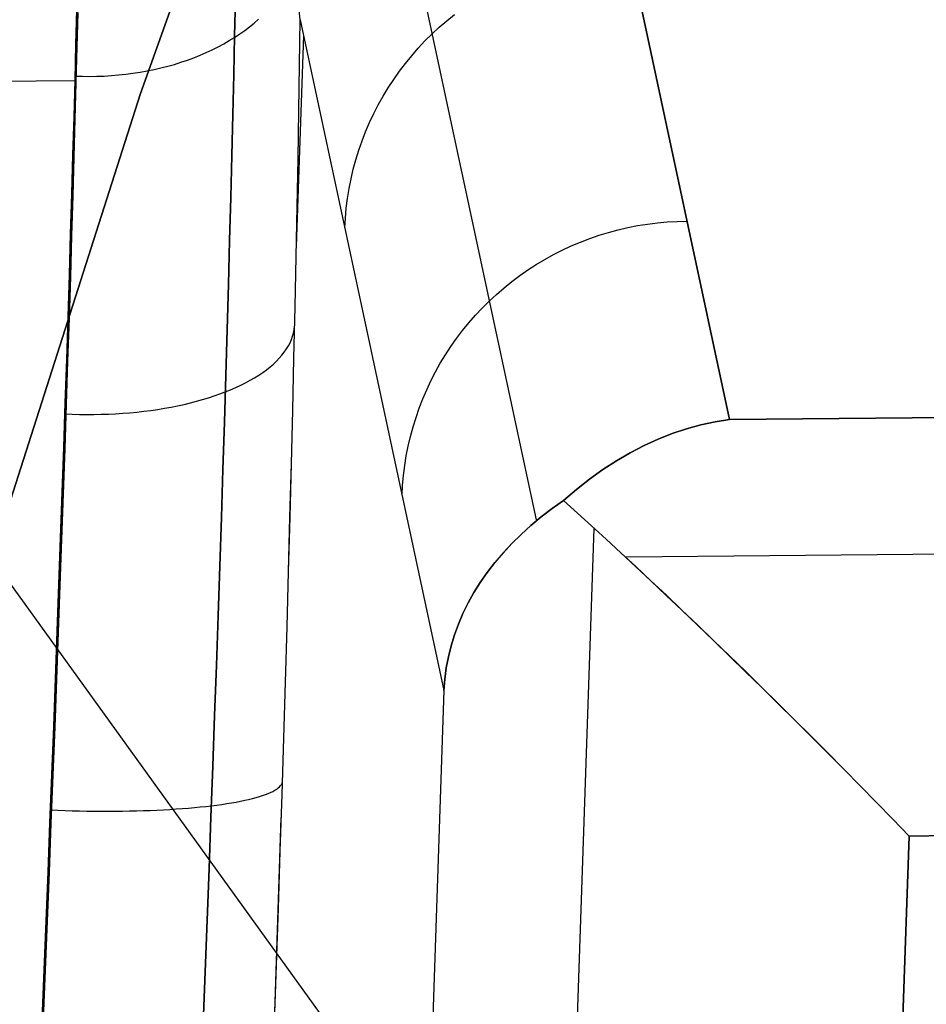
# Model space of a CAD drawing. Header units: millimetres. Extents: x -273 to 273, y -240 to 302.
# Tile 118 of 256: x -228.95 to -222.6, y 182.27 to 189.17. Entities that reach past the tile are written whole.
import ezdxf

# ---------------------------------------------------------------- set-up
doc = ezdxf.new("R2010")
doc.units = ezdxf.units.MM
doc.header["$MEASUREMENT"] = 0
doc.layers.add('IGES level 1', color=7, linetype='Continuous', true_color=0x3e413d)
doc.layers.add('IGES level 2', color=7, linetype='Continuous', true_color=0x008000)

msp = doc.modelspace()

# ---------------------------------------------------------------- linework, layer by layer
at = {"layer": 'IGES level 1'}
for p, q in [((-224.9888, 191.0932, 368.6052), (-223.9774, 186.3729, 413.6632)), ((-223.9774, 186.3729, 413.6632), (-224.9888, 191.0932, 368.6052)), ((-226.376, 190.5334, 368.5776), (-225.3336, 185.6686, 415.0149)), ((-226.9869, 189.1746, 368.4488), (-227.016, 189.453, 367.9236)), ((-227.4471, 189.0627, 367.1886), (-227.4417, 189.3258, 366.9383)), ((-227.4417, 189.3258, 366.9383), (-227.4471, 189.0627, 367.1886)), ((-228.5539, 189.2418, 366.4348), (-228.5598, 189.0003, 366.682)), ((-228.5597, 189.0016, 366.6815), (-228.5538, 189.2431, 366.4342)), ((-228.5506, 188.9849, 366.6964), (-228.5446, 189.2263, 366.4505)), ((-225.9598, 189.1674, 382.5126), (-225.9056, 189.2111, 382.516)), ((-227.3429, 189.125, 367.2788), (-227.3106, 189.1511, 367.3073)), ((-227.3106, 189.1511, 367.3073), (-227.2796, 189.1781, 367.3366)), ((-226.9916, 188.8591, 368.6972), (-226.9869, 189.1748, 368.449)), ((-226.9916, 188.859, 368.6972), (-226.9869, 189.1746, 368.4488)), ((-226.9869, 189.1748, 368.449), (-225.9799, 184.4738, 413.3118)), ((-226.9869, 189.1748, 368.449), (-225.9799, 184.4738, 413.3118)), ((-226.0124, 189.1219, 382.509), (-225.9598, 189.1674, 382.5126)), ((-227.4474, 189.0511, 367.1981), (-227.4113, 189.0749, 367.2242)), ((-227.4113, 189.0749, 367.2242), (-227.3765, 189.0995, 367.2511)), ((-227.3765, 189.0995, 367.2511), (-227.3429, 189.125, 367.2788)), ((-226.1128, 189.0255, 382.5012), (-226.0635, 189.0746, 382.5052)), ((-226.0635, 189.0746, 382.5052), (-226.0124, 189.1219, 382.509)), ((-228.5598, 189.0003, 366.682), (-228.5663, 188.7504, 366.9207)), ((-228.5662, 188.7517, 366.9203), (-228.5597, 189.0016, 366.6815)), ((-227.5637, 188.9841, 367.1248), (-227.5238, 189.0055, 367.1483)), ((-227.5238, 189.0055, 367.1483), (-227.485, 189.0279, 367.1727)), ((-227.485, 189.0279, 367.1727), (-227.4474, 189.0511, 367.1981)), ((-227.4531, 188.7911, 367.4297), (-227.4471, 189.0627, 367.1886)), ((-227.4471, 189.0627, 367.1886), (-227.4531, 188.7911, 367.4297)), ((-227.0146, 187.5862, 369.5375), (-226.9631, 189.0636, 369.51)), ((-226.1604, 188.9748, 382.4969), (-226.1128, 189.0255, 382.5012)), ((-228.5571, 188.7353, 366.934), (-228.5506, 188.9849, 366.6964)), ((-227.6895, 188.9257, 367.0604), (-227.6466, 188.9442, 367.0809)), ((-227.6466, 188.9442, 367.0809), (-227.6046, 188.9637, 367.1023)), ((-227.6046, 188.9637, 367.1023), (-227.5637, 188.9841, 367.1248)), ((-226.2062, 188.9225, 382.4925), (-226.1604, 188.9748, 382.4969)), ((-227.9167, 188.8487, 366.975), (-227.8697, 188.8619, 366.9898)), ((-227.8697, 188.8619, 366.9898), (-227.8235, 188.8763, 367.0058)), ((-227.8235, 188.8763, 367.0058), (-227.778, 188.8917, 367.0229)), ((-227.778, 188.8917, 367.0229), (-227.7333, 188.9082, 367.0411)), ((-227.7333, 188.9082, 367.0411), (-227.6895, 188.9257, 367.0604)), ((-226.2921, 188.8132, 382.483), (-226.2501, 188.8686, 382.4878)), ((-226.2501, 188.8686, 382.4878), (-226.2062, 188.9225, 382.4925)), ((-228.2101, 188.7926, 366.9112), (-228.1601, 188.7991, 366.9187)), ((-228.1601, 188.7991, 366.9187), (-228.1104, 188.8067, 366.9276)), ((-228.1104, 188.8067, 366.9276), (-228.0612, 188.8155, 366.9376)), ((-228.0612, 188.8155, 366.9376), (-228.0125, 188.8254, 366.9489)), ((-228.0125, 188.8254, 366.9489), (-227.9643, 188.8365, 366.9613)), ((-227.9643, 188.8365, 366.9613), (-227.9167, 188.8487, 366.975)), ((-226.9968, 188.535, 368.9344), (-226.9916, 188.8591, 368.6972)), ((-226.9968, 188.535, 368.9345), (-226.9916, 188.859, 368.6972)), ((-226.3322, 188.7564, 382.4779), (-226.2921, 188.8132, 382.483)), ((-228.5664, 188.7464, 366.9247), (-232.939, 188.7063, 367.3079)), ((-228.5663, 188.7504, 366.9207), (-228.5733, 188.4925, 367.1508)), ((-228.5732, 188.4938, 367.1505), (-228.5662, 188.7517, 366.9203)), ((-228.5655, 188.7799, 366.8934), (-228.5146, 188.7782, 366.8921)), ((-228.5641, 188.4776, 367.1629), (-228.5571, 188.7353, 366.934)), ((-228.5146, 188.7782, 366.8921), (-228.4636, 188.7777, 366.8921)), ((-228.4636, 188.7777, 366.8921), (-228.4126, 188.7783, 366.8934)), ((-228.4126, 188.7783, 366.8934), (-228.3617, 188.7801, 366.896)), ((-228.3617, 188.7801, 366.896), (-228.311, 188.7831, 366.8998)), ((-228.311, 188.7831, 366.8998), (-228.2604, 188.7872, 366.9048)), ((-228.2604, 188.7872, 366.9048), (-228.2101, 188.7926, 366.9112)), ((-227.4597, 188.5114, 367.6612), (-227.4531, 188.7911, 367.4297)), ((-227.4531, 188.7911, 367.4297), (-227.4597, 188.5114, 367.6612)), ((-226.3702, 188.6983, 382.4727), (-226.3322, 188.7564, 382.4779)), ((-226.4062, 188.6388, 382.4672), (-226.3702, 188.6983, 382.4727)), ((-226.4401, 188.5782, 382.4617), (-226.4062, 188.6388, 382.4672)), ((-227.0027, 188.2028, 369.1601), (-226.9968, 188.535, 368.9344)), ((-227.0026, 188.2029, 369.1603), (-226.9968, 188.535, 368.9345)), ((-226.4718, 188.5165, 382.4559), (-226.4401, 188.5782, 382.4617)), ((-228.5733, 188.4925, 367.1508), (-228.5807, 188.2268, 367.3718)), ((-228.5806, 188.2281, 367.3716), (-228.5732, 188.4938, 367.1505)), ((-228.5715, 188.2123, 367.3828), (-228.5641, 188.4776, 367.1629)), ((-227.4667, 188.2239, 367.883), (-227.4597, 188.5114, 367.6612)), ((-227.4597, 188.5114, 367.6612), (-227.4667, 188.2239, 367.883)), ((-226.5288, 188.3898, 382.4439), (-226.5014, 188.4536, 382.45)), ((-226.5014, 188.4536, 382.45), (-226.4718, 188.5165, 382.4559)), ((-226.5539, 188.3251, 382.4377), (-226.5288, 188.3898, 382.4439)), ((-226.5767, 188.2596, 382.4313), (-226.5539, 188.3251, 382.4377)), ((-226.5972, 188.1933, 382.4249), (-226.5767, 188.2596, 382.4313)), ((-228.5807, 188.2268, 367.3718), (-228.5886, 187.9538, 367.5836)), ((-228.5885, 187.955, 367.5835), (-228.5806, 188.2281, 367.3716)), ((-228.5794, 187.9396, 367.5935), (-228.5715, 188.2123, 367.3828)), ((-227.4742, 187.929, 368.0947), (-227.4667, 188.2239, 367.883)), ((-227.4667, 188.2239, 367.883), (-227.4742, 187.929, 368.0947)), ((-227.0091, 187.863, 369.3741), (-227.0027, 188.2028, 369.1601)), ((-227.009, 187.8631, 369.3744), (-227.0026, 188.2029, 369.1603)), ((-226.6154, 188.1264, 382.4183), (-226.5972, 188.1933, 382.4249)), ((-226.6313, 188.0589, 382.4115), (-226.6154, 188.1264, 382.4183)), ((-226.6447, 187.9908, 382.4047), (-226.6313, 188.0589, 382.4115)), ((-226.6558, 187.9224, 382.3978), (-226.6447, 187.9908, 382.4047)), ((-228.5886, 187.9538, 367.5836), (-228.5969, 187.6736, 367.7859)), ((-228.5968, 187.6748, 367.7858), (-228.5885, 187.955, 367.5835)), ((-228.5877, 187.6599, 367.7947), (-228.5794, 187.9396, 367.5935)), ((-227.4822, 187.6269, 368.2961), (-227.4742, 187.929, 368.0947)), ((-227.4742, 187.929, 368.0947), (-227.4822, 187.6269, 368.2961)), ((-226.6645, 187.8536, 382.3908), (-226.6558, 187.9224, 382.3978)), ((-227.0161, 187.5159, 369.5762), (-227.0091, 187.863, 369.3741)), ((-227.016, 187.5161, 369.5766), (-227.009, 187.8631, 369.3744)), ((-226.6707, 187.7846, 382.3837), (-226.6645, 187.8536, 382.3908)), ((-226.6746, 187.7154, 382.3765), (-226.6707, 187.7846, 382.3837)), ((-224.4147, 187.7572, 400.4021), (-224.3451, 187.761, 400.401)), ((-224.3451, 187.761, 400.401), (-224.2754, 187.7624, 400.3995)), ((-224.8257, 187.6843, 400.4037), (-224.7584, 187.7024, 400.4041)), ((-224.7584, 187.7024, 400.4041), (-224.6905, 187.7181, 400.4042)), ((-224.6905, 187.7181, 400.4042), (-224.6221, 187.7315, 400.4041)), ((-224.6221, 187.7315, 400.4041), (-224.5532, 187.7424, 400.4037)), ((-224.5532, 187.7424, 400.4037), (-224.4841, 187.751, 400.403)), ((-224.4841, 187.751, 400.403), (-224.4147, 187.7572, 400.4021)), ((-228.5969, 187.6736, 367.7859), (-228.6057, 187.3867, 367.9784)), ((-228.6056, 187.3878, 367.9784), (-228.5968, 187.6748, 367.7858)), ((-228.5965, 187.3734, 367.9863), (-228.5877, 187.6599, 367.7947)), ((-227.4907, 187.3181, 368.487), (-227.4822, 187.6269, 368.2961)), ((-227.4822, 187.6269, 368.2961), (-227.4907, 187.3181, 368.487)), ((-225.0233, 187.6163, 400.401), (-224.9582, 187.6412, 400.4022)), ((-224.9582, 187.6412, 400.4022), (-224.8923, 187.6639, 400.4031)), ((-224.8923, 187.6639, 400.4031), (-224.8257, 187.6843, 400.4037)), ((-225.2127, 187.5281, 400.396), (-225.1506, 187.5597, 400.398)), ((-225.1506, 187.5597, 400.398), (-225.0874, 187.5891, 400.3996)), ((-225.0874, 187.5891, 400.3996), (-225.0233, 187.6163, 400.401)), ((-227.0236, 187.1621, 369.766), (-227.0161, 187.5159, 369.5762)), ((-227.0235, 187.1623, 369.7666), (-227.016, 187.5161, 369.5766)), ((-225.3334, 187.4587, 400.3915), (-225.2737, 187.4944, 400.3939)), ((-225.2737, 187.4944, 400.3939), (-225.2127, 187.5281, 400.396)), ((-225.449, 187.381, 400.3859), (-225.3919, 187.4208, 400.3888)), ((-225.3919, 187.4208, 400.3888), (-225.3334, 187.4587, 400.3915)), ((-228.6057, 187.3867, 367.9784), (-228.6149, 187.0933, 368.161)), ((-228.6148, 187.0944, 368.1611), (-228.6056, 187.3878, 367.9784)), ((-228.6057, 187.0806, 368.1679), (-228.5965, 187.3734, 367.9863)), ((-225.5047, 187.3392, 400.3828), (-225.449, 187.381, 400.3859)), ((-227.4997, 187.0028, 368.6671), (-227.4907, 187.3181, 368.487)), ((-227.4907, 187.3181, 368.487), (-227.4997, 187.0028, 368.6671)), ((-225.6115, 187.25, 400.3759), (-225.5589, 187.2955, 400.3795)), ((-225.5589, 187.2955, 400.3795), (-225.5047, 187.3392, 400.3828)), ((-225.6625, 187.2027, 400.3721), (-225.6115, 187.25, 400.3759)), ((-227.0317, 186.8019, 369.9435), (-227.0236, 187.1621, 369.766)), ((-227.0316, 186.8021, 369.9441), (-227.0235, 187.1623, 369.7666)), ((-225.7595, 187.1029, 400.3638), (-225.7119, 187.1536, 400.368)), ((-225.7119, 187.1536, 400.368), (-225.6625, 187.2027, 400.3721)), ((-228.6149, 187.0933, 368.161), (-228.6246, 186.7939, 368.3334)), ((-228.6245, 186.7949, 368.3335), (-228.6148, 187.0944, 368.1611)), ((-228.6154, 186.7817, 368.3393), (-228.6057, 187.0806, 368.1679)), ((-225.8052, 187.0505, 400.3593), (-225.7595, 187.1029, 400.3638)), ((-227.5092, 186.6816, 368.8362), (-227.4997, 187.0028, 368.6671)), ((-227.4997, 187.0028, 368.6671), (-227.5092, 186.6816, 368.8362)), ((-227.0342, 186.9787, 369.7441), (-227.0295, 187.0015, 369.7901)), ((-227.0295, 187.0015, 369.7901), (-227.0266, 187.0244, 369.8362)), ((-225.8492, 186.9966, 400.3547), (-225.8052, 187.0505, 400.3593)), ((-227.0587, 186.9111, 369.6073), (-227.0488, 186.9335, 369.6527)), ((-227.0488, 186.9335, 369.6527), (-227.0406, 186.956, 369.6983)), ((-227.0406, 186.956, 369.6983), (-227.0342, 186.9787, 369.7441)), ((-225.9312, 186.8844, 400.3448), (-225.8912, 186.9412, 400.3498)), ((-225.8912, 186.9412, 400.3498), (-225.8492, 186.9966, 400.3547)), ((-227.0989, 186.8453, 369.4733), (-227.0838, 186.867, 369.5175)), ((-227.0838, 186.867, 369.5175), (-227.0704, 186.889, 369.5622)), ((-227.0704, 186.889, 369.5622), (-227.0587, 186.9111, 369.6073)), ((-225.9693, 186.8263, 400.3395), (-225.9312, 186.8844, 400.3448)), ((-228.6246, 186.7939, 368.3334), (-228.6347, 186.4887, 368.4954)), ((-228.6346, 186.4896, 368.4956), (-228.6245, 186.7949, 368.3335)), ((-227.1541, 186.782, 369.3436), (-227.134, 186.8028, 369.3862)), ((-227.134, 186.8028, 369.3862), (-227.1156, 186.8239, 369.4295)), ((-227.1156, 186.8239, 369.4295), (-227.0989, 186.8453, 369.4733)), ((-227.0403, 186.436, 370.1089), (-227.0316, 186.8021, 369.9441)), ((-227.0403, 186.4357, 370.1083), (-227.0317, 186.8019, 369.9435)), ((-226.0053, 186.7668, 400.3341), (-225.9693, 186.8263, 400.3395)), ((-228.6254, 186.4772, 368.5005), (-228.6154, 186.7817, 368.3393)), ((-227.2239, 186.7217, 369.2195), (-227.1991, 186.7414, 369.2601)), ((-227.1991, 186.7414, 369.2601), (-227.1758, 186.7615, 369.3015)), ((-227.1758, 186.7615, 369.3015), (-227.1541, 186.782, 369.3436)), ((-226.0392, 186.7062, 400.3285), (-226.0053, 186.7668, 400.3341)), ((-223.9774, 186.3729, 413.6632), (-184.2748, 186.7523, 410.0414)), ((-184.2748, 186.7523, 410.0414), (-223.9774, 186.3729, 413.6632)), ((-227.5191, 186.3547, 368.9941), (-227.5092, 186.6816, 368.8362)), ((-227.5092, 186.6816, 368.8362), (-227.5191, 186.3547, 368.9941)), ((-227.3384, 186.6474, 369.0651), (-227.3076, 186.6653, 369.1024)), ((-227.3076, 186.6653, 369.1024), (-227.2782, 186.6837, 369.1405)), ((-227.2782, 186.6837, 369.1405), (-227.2503, 186.7025, 369.1796)), ((-227.2503, 186.7025, 369.1796), (-227.2239, 186.7217, 369.2195)), ((-226.0709, 186.6444, 400.3227), (-226.0392, 186.7062, 400.3285)), ((-227.4752, 186.5812, 368.926), (-227.439, 186.597, 368.9592)), ((-227.439, 186.597, 368.9592), (-227.4041, 186.6132, 368.9935)), ((-227.4041, 186.6132, 368.9935), (-227.3706, 186.6301, 369.0288)), ((-227.3706, 186.6301, 369.0288), (-227.3384, 186.6474, 369.0651)), ((-226.1005, 186.5816, 400.3168), (-226.0709, 186.6444, 400.3227)), ((-227.6719, 186.5123, 368.7787), (-227.6305, 186.5248, 368.8057)), ((-227.6305, 186.5248, 368.8057), (-227.5901, 186.538, 368.8339)), ((-227.5901, 186.538, 368.8339), (-227.5508, 186.5517, 368.8633)), ((-227.5508, 186.5517, 368.8633), (-227.5126, 186.5661, 368.8939)), ((-227.5126, 186.5661, 368.8939), (-227.4752, 186.5812, 368.926)), ((-226.1529, 186.4531, 400.3045), (-226.1278, 186.5178, 400.3108)), ((-226.1278, 186.5178, 400.3108), (-226.1005, 186.5816, 400.3168)), ((-228.6347, 186.4887, 368.4954), (-228.6451, 186.1781, 368.6468)), ((-228.645, 186.179, 368.6471), (-228.6346, 186.4896, 368.4956)), ((-228.6359, 186.1673, 368.6511), (-228.6254, 186.4772, 368.5005)), ((-227.9867, 186.4438, 368.6269), (-227.9395, 186.4515, 368.6445)), ((-227.9395, 186.4515, 368.6445), (-227.8929, 186.4599, 368.6634)), ((-227.8929, 186.4599, 368.6634), (-227.847, 186.469, 368.6838)), ((-227.847, 186.469, 368.6838), (-227.8019, 186.4788, 368.7055)), ((-227.8019, 186.4788, 368.7055), (-227.7577, 186.4893, 368.7286)), ((-227.7577, 186.4893, 368.7286), (-227.7144, 186.5005, 368.753)), ((-227.7144, 186.5005, 368.753), (-227.6719, 186.5123, 368.7787)), ((-226.1758, 186.3875, 400.2982), (-226.1529, 186.4531, 400.3045)), ((-228.6371, 186.4127, 368.5354), (-228.5862, 186.4105, 368.5332)), ((-228.5862, 186.4105, 368.5332), (-228.5353, 186.409, 368.5325)), ((-228.5353, 186.409, 368.5325), (-228.4843, 186.4084, 368.5335)), ((-228.4843, 186.4084, 368.5335), (-228.4334, 186.4084, 368.5359)), ((-228.4334, 186.4084, 368.5359), (-228.3825, 186.4093, 368.54)), ((-228.3825, 186.4093, 368.54), (-228.3319, 186.411, 368.5455)), ((-228.3319, 186.411, 368.5455), (-228.2814, 186.4134, 368.5526)), ((-228.2814, 186.4134, 368.5526), (-228.2313, 186.4165, 368.5613)), ((-228.2313, 186.4165, 368.5613), (-228.1815, 186.4205, 368.5714)), ((-228.1815, 186.4205, 368.5714), (-228.132, 186.4252, 368.5831)), ((-228.132, 186.4252, 368.5831), (-228.0831, 186.4306, 368.5962)), ((-228.0831, 186.4306, 368.5962), (-228.0346, 186.4368, 368.6109)), ((-228.0346, 186.4368, 368.6109), (-227.9867, 186.4438, 368.6269)), ((-227.0495, 186.0641, 370.2603), (-227.0403, 186.4357, 370.1083)), ((-227.0494, 186.0643, 370.261), (-227.0403, 186.436, 370.1089)), ((-226.1963, 186.3212, 400.2917), (-226.1758, 186.3875, 400.2982)), ((-227.5294, 186.0226, 369.1406), (-227.5191, 186.3547, 368.9941)), ((-227.5191, 186.3547, 368.9941), (-227.5294, 186.0226, 369.1406)), ((-226.2145, 186.2543, 400.2851), (-226.1963, 186.3212, 400.2917)), ((-224.1796, 186.3352, 413.9365), (-224.28, 186.3076, 414.0722)), ((-224.28, 186.307, 414.072), (-224.1796, 186.3348, 413.9364)), ((-224.0787, 186.357, 413.8001), (-224.1796, 186.3352, 413.9365)), ((-224.1796, 186.3348, 413.9364), (-224.0787, 186.3567, 413.8001)), ((-223.9774, 186.3729, 413.6632), (-224.0787, 186.357, 413.8001)), ((-224.0787, 186.3567, 413.8001), (-223.9774, 186.3729, 413.6632)), ((-226.2303, 186.1867, 400.2784), (-226.2145, 186.2543, 400.2851)), ((-224.3798, 186.2743, 414.207), (-224.4789, 186.2352, 414.3408)), ((-224.4789, 186.2344, 414.3405), (-224.3799, 186.2736, 414.2067)), ((-224.3799, 186.2736, 414.2067), (-224.28, 186.307, 414.072)), ((-224.28, 186.3076, 414.0722), (-224.3798, 186.2743, 414.207)), ((-228.6451, 186.1781, 368.6468), (-228.656, 185.8626, 368.7874)), ((-228.6559, 185.8634, 368.7878), (-228.645, 186.179, 368.6471)), ((-226.2437, 186.1187, 400.2716), (-226.2303, 186.1867, 400.2784)), ((-224.5771, 186.1904, 414.4734), (-224.6744, 186.1399, 414.6047)), ((-224.6744, 186.1392, 414.6044), (-224.5772, 186.1896, 414.4731)), ((-224.5772, 186.1896, 414.4731), (-224.4789, 186.2344, 414.3405)), ((-224.4789, 186.2352, 414.3408), (-224.5771, 186.1904, 414.4734)), ((-228.6468, 185.8525, 368.791), (-228.6359, 186.1673, 368.6511)), ((-226.2548, 186.0502, 400.2646), (-226.2437, 186.1187, 400.2716)), ((-224.6744, 186.1399, 414.6047), (-224.7706, 186.0839, 414.7345)), ((-224.7706, 186.0832, 414.7342), (-224.6744, 186.1392, 414.6044)), ((-227.0592, 185.6874, 370.3993), (-227.0495, 186.0641, 370.2603)), ((-227.0591, 185.6876, 370.4), (-227.0494, 186.0643, 370.261)), ((-226.2635, 185.9814, 400.2576), (-226.2548, 186.0502, 400.2646)), ((-224.7706, 186.0839, 414.7345), (-224.8656, 186.0223, 414.8627)), ((-224.8656, 186.0217, 414.8624), (-224.7706, 186.0832, 414.7342)), ((-227.5402, 185.6856, 369.2756), (-227.5294, 186.0226, 369.1406)), ((-227.5294, 186.0226, 369.1406), (-227.5402, 185.6856, 369.2756)), ((-226.2697, 185.9124, 400.2505), (-226.2635, 185.9814, 400.2576)), ((-224.8656, 186.0223, 414.8627), (-224.9593, 185.9553, 414.9891)), ((-224.9593, 185.9548, 414.9889), (-224.8656, 186.0217, 414.8624)), ((-226.2735, 185.8432, 400.2434), (-226.2697, 185.9124, 400.2505)), ((-224.9593, 185.9553, 414.9891), (-225.0516, 185.8829, 415.1136)), ((-225.0516, 185.8826, 415.1134), (-224.9593, 185.9548, 414.9889)), ((-228.6672, 185.5431, 368.9175), (-228.6559, 185.8634, 368.7878)), ((-228.656, 185.8626, 368.7874), (-228.6672, 185.5424, 368.9171)), ((-228.658, 185.533, 368.92), (-228.6468, 185.8525, 368.791)), ((-225.0516, 185.8829, 415.1136), (-225.1424, 185.8052, 415.2359)), ((-225.1424, 185.8052, 415.2359), (-225.0516, 185.8826, 415.1134)), ((-225.1424, 185.8052, 415.2359), (-225.2222, 185.7484, 415.1459)), ((-225.2222, 185.7483, 415.146), (-225.1424, 185.8052, 415.2359)), ((-225.0447, 185.7175, 415.3341), (-225.1424, 185.8052, 415.2359)), ((-225.1424, 185.8052, 415.2359), (-225.0448, 185.7174, 415.3341)), ((-184.1111, 185.7993, 411.9309), (-224.7027, 185.4078, 415.6449)), ((-227.0693, 185.3063, 370.5257), (-227.0591, 185.6876, 370.4)), ((-225.371, 185.629, 414.9605), (-225.2984, 185.6896, 415.0541)), ((-225.2984, 185.6897, 415.054), (-225.3709, 185.6292, 414.9604)), ((-225.2222, 185.7484, 415.1459), (-225.2984, 185.6897, 415.054)), ((-225.2984, 185.6896, 415.0541), (-225.2222, 185.7483, 415.146)), ((-225.0448, 185.7174, 415.3341), (-224.9453, 185.627, 415.4278)), ((-224.945, 185.6273, 415.4277), (-225.0447, 185.7175, 415.3341)), ((-227.5513, 185.3442, 369.3989), (-227.5402, 185.6856, 369.2756)), ((-227.5402, 185.6856, 369.2756), (-227.5513, 185.3442, 369.3989)), ((-227.0693, 185.3061, 370.525), (-227.0592, 185.6874, 370.3993)), ((-225.3709, 185.6292, 414.9604), (-225.4398, 185.5669, 414.865)), ((-225.4398, 185.5667, 414.8652), (-225.371, 185.629, 414.9605)), ((-224.9453, 185.627, 415.4278), (-224.8439, 185.5341, 415.5169)), ((-224.8435, 185.5346, 415.5168), (-224.945, 185.6273, 415.4277)), ((-237.6533, -186.0074, 423.4286), (-224.9265, 185.6097, 415.4579)), ((-225.5048, 185.5027, 414.7683), (-225.4398, 185.5667, 414.8652)), ((-225.4398, 185.5669, 414.865), (-225.5047, 185.5029, 414.7682)), ((-228.6672, 185.5424, 368.9171), (-228.6789, 185.2179, 369.0358)), ((-228.6788, 185.2186, 369.0362), (-228.6672, 185.5431, 368.9175)), ((-228.6696, 185.2094, 369.038), (-228.658, 185.533, 368.92)), ((-225.5047, 185.5029, 414.7682), (-225.5658, 185.4374, 414.6698)), ((-225.5658, 185.4371, 414.67), (-225.5048, 185.5027, 414.7683)), ((-224.8439, 185.5341, 415.5169), (-224.7407, 185.4389, 415.6013)), ((-224.7401, 185.4394, 415.6012), (-224.8435, 185.5346, 415.5168)), ((-225.623, 185.37, 414.5704), (-225.5658, 185.4371, 414.67)), ((-225.5658, 185.4374, 414.6698), (-225.6229, 185.3703, 414.5702)), ((-224.7407, 185.4389, 415.6013), (-224.6358, 185.3414, 415.681)), ((-224.6351, 185.342, 415.6809), (-224.7401, 185.4394, 415.6012)), ((-227.5629, 184.9988, 369.5103), (-227.5513, 185.3442, 369.3989)), ((-227.5513, 185.3442, 369.3989), (-227.5629, 184.9988, 369.5103)), ((-225.6229, 185.3703, 414.5702), (-225.676, 185.3017, 414.4693)), ((-225.676, 185.3014, 414.4695), (-225.623, 185.37, 414.5704)), ((-227.08, 184.9208, 370.6381), (-227.0693, 185.3063, 370.5257)), ((-227.08, 184.9206, 370.6375), (-227.0693, 185.3061, 370.525)), ((-225.676, 185.3017, 414.4693), (-225.725, 185.2317, 414.3673)), ((-225.725, 185.2314, 414.3675), (-225.676, 185.3014, 414.4695)), ((-224.6358, 185.3414, 415.681), (-224.5293, 185.2418, 415.7558)), ((-224.5286, 185.2425, 415.7557), (-224.6351, 185.342, 415.6809)), ((-228.6789, 185.2179, 369.0358), (-228.6908, 184.8896, 369.1432)), ((-228.6907, 184.8902, 369.1437), (-228.6788, 185.2186, 369.0362)), ((-228.6815, 184.8819, 369.1448), (-228.6696, 185.2094, 369.038)), ((-225.725, 185.2317, 414.3673), (-225.7698, 185.1605, 414.2643)), ((-225.7698, 185.1601, 414.2645), (-225.725, 185.2314, 414.3675)), ((-224.5293, 185.2418, 415.7558), (-224.4215, 185.1401, 415.8256)), ((-224.4207, 185.1409, 415.8255), (-224.5286, 185.2425, 415.7557)), ((-225.8105, 185.0876, 414.1606), (-225.7698, 185.1601, 414.2645)), ((-225.7698, 185.1605, 414.2643), (-225.8104, 185.088, 414.1604)), ((-224.4215, 185.1401, 415.8256), (-224.3123, 185.0365, 415.8904)), ((-224.3115, 185.0373, 415.8903), (-224.4207, 185.1409, 415.8255)), ((-225.8469, 185.014, 414.056), (-225.8105, 185.0876, 414.1606)), ((-225.8104, 185.088, 414.1604), (-225.8468, 185.0143, 414.0558)), ((-227.5749, 184.6497, 369.6098), (-227.5629, 184.9988, 369.5103)), ((-227.5629, 184.9988, 369.5103), (-227.5749, 184.6497, 369.6098)), ((-225.879, 184.9393, 413.9507), (-225.8469, 185.014, 414.056)), ((-225.8468, 185.0143, 414.0558), (-225.8789, 184.9396, 413.9505)), ((-224.3123, 185.0365, 415.8904), (-224.202, 184.9311, 415.9501)), ((-224.2011, 184.9319, 415.95), (-224.3115, 185.0373, 415.8903)), ((-225.9068, 184.8637, 413.8448), (-225.879, 184.9393, 413.9507)), ((-225.8789, 184.9396, 413.9505), (-225.9067, 184.8639, 413.8446)), ((-224.202, 184.9311, 415.9501), (-224.0906, 184.824, 416.0047)), ((-224.0897, 184.8249, 416.0046), (-224.2011, 184.9319, 415.95)), ((-228.6908, 184.8896, 369.1432), (-228.7031, 184.5578, 369.2393)), ((-228.703, 184.5583, 369.2398), (-228.6907, 184.8902, 369.1437)), ((-228.6938, 184.5509, 369.2404), (-228.6815, 184.8819, 369.1448)), ((-227.0912, 184.5317, 370.7371), (-227.08, 184.9208, 370.6381)), ((-227.0912, 184.5315, 370.7364), (-227.08, 184.9206, 370.6375)), ((-225.9302, 184.7871, 413.7386), (-225.9068, 184.8637, 413.8448)), ((-225.9067, 184.8639, 413.8446), (-225.9301, 184.7873, 413.7384)), ((-224.0906, 184.824, 416.0047), (-223.9783, 184.7153, 416.054)), ((-223.9773, 184.7162, 416.0539), (-224.0897, 184.8249, 416.0046)), ((-225.9301, 184.7873, 413.7384), (-225.9492, 184.7099, 413.6319)), ((-225.9492, 184.7098, 413.632), (-225.9302, 184.7871, 413.7386)), ((-225.9492, 184.7099, 413.6319), (-225.9639, 184.6318, 413.5252)), ((-225.9639, 184.6317, 413.5253), (-225.9492, 184.7098, 413.632)), ((-223.9783, 184.7153, 416.054), (-223.8651, 184.6053, 416.098)), ((-223.8642, 184.6062, 416.0979), (-223.9773, 184.7162, 416.0539)), ((-227.5873, 184.2974, 369.6971), (-227.5749, 184.6497, 369.6098)), ((-227.5749, 184.6497, 369.6098), (-227.5873, 184.2974, 369.6971)), ((-225.9639, 184.6318, 413.5252), (-225.9741, 184.5531, 413.4185)), ((-225.9741, 184.553, 413.4185), (-225.9639, 184.6317, 413.5253)), ((-223.8651, 184.6053, 416.098), (-223.7513, 184.4939, 416.1367)), ((-223.7505, 184.4947, 416.1366), (-223.8642, 184.6062, 416.0979)), ((-228.7031, 184.5578, 369.2393), (-228.7157, 184.2229, 369.3239)), ((-228.7156, 184.2234, 369.3244), (-228.703, 184.5583, 369.2398)), ((-228.7063, 184.2169, 369.3246), (-228.6938, 184.5509, 369.2404)), ((-227.1028, 184.1394, 370.8224), (-227.0912, 184.5317, 370.7371)), ((-227.1028, 184.1393, 370.8218), (-227.0912, 184.5315, 370.7364)), ((-225.9741, 184.5531, 413.4185), (-225.9799, 184.4738, 413.3118)), ((-225.9799, 184.4738, 413.3118), (-225.9741, 184.553, 413.4185)), ((-225.9799, 184.4738, 413.3118), (-238.636, -184.8118, 421.2368)), ((-225.9799, 184.4738, 413.3118), (-238.636, -184.8118, 421.2368)), ((-223.7513, 184.4939, 416.1367), (-223.637, 184.3813, 416.17)), ((-223.6362, 184.3821, 416.1699), (-223.7505, 184.4947, 416.1366)), ((-223.637, 184.3813, 416.17), (-223.5223, 184.2677, 416.1979)), ((-223.5215, 184.2685, 416.1978), (-223.6362, 184.3821, 416.1699)), ((-227.6, 183.9423, 369.7722), (-227.5873, 184.2974, 369.6971)), ((-227.5873, 184.2974, 369.6971), (-227.6, 183.9423, 369.7722)), ((-223.5223, 184.2677, 416.1979), (-223.4073, 184.1531, 416.2203)), ((-223.4065, 184.1538, 416.2202), (-223.5215, 184.2685, 416.1978)), ((-228.7286, 183.8857, 369.3975), (-228.7156, 184.2234, 369.3244)), ((-228.7157, 184.2229, 369.3239), (-228.7286, 183.8853, 369.397)), ((-228.7192, 183.8802, 369.3972), (-228.7063, 184.2169, 369.3246)), ((-227.1149, 183.7444, 370.894), (-227.1028, 184.1394, 370.8224)), ((-227.1149, 183.7443, 370.8935), (-227.1028, 184.1393, 370.8218)), ((-223.4073, 184.1531, 416.2203), (-223.2921, 184.0378, 416.2372)), ((-223.2915, 184.0384, 416.2371), (-223.4065, 184.1538, 416.2202)), ((-223.2921, 184.0378, 416.2372), (-223.177, 183.9218, 416.2487)), ((-223.1764, 183.9223, 416.2486), (-223.2915, 184.0384, 416.2371)), ((-227.613, 183.5849, 369.835), (-227.6, 183.9423, 369.7722)), ((-227.6, 183.9423, 369.7722), (-227.613, 183.5849, 369.835)), ((-223.177, 183.9218, 416.2487), (-223.0619, 183.8052, 416.2546)), ((-223.0615, 183.8057, 416.2545), (-223.1764, 183.9223, 416.2486)), ((-228.7286, 183.8853, 369.397), (-228.7419, 183.5454, 369.4584)), ((-228.7418, 183.5457, 369.4589), (-228.7286, 183.8857, 369.3975)), ((-228.7324, 183.5412, 369.4583), (-228.7192, 183.8802, 369.3972)), ((-227.1146, 183.8234, 370.8297), (-227.1122, 183.8319, 370.8795)), ((-184.0294, 183.8262, 412.7182), (-222.7188, 183.4538, 416.2393)), ((-222.7188, 183.4538, 416.2393), (-184.0294, 183.8262, 412.7182)), ((-227.212, 183.7517, 370.3932), (-227.1947, 183.7592, 370.4401)), ((-227.1947, 183.7592, 370.4401), (-227.1789, 183.7668, 370.4875)), ((-227.1789, 183.7668, 370.4875), (-227.1647, 183.7746, 370.5353)), ((-227.1647, 183.7746, 370.5353), (-227.1522, 183.7825, 370.5836)), ((-227.1522, 183.7825, 370.5836), (-227.1413, 183.7905, 370.6323)), ((-227.1413, 183.7905, 370.6323), (-227.1321, 183.7986, 370.6813)), ((-227.1321, 183.7986, 370.6813), (-227.1246, 183.8068, 370.7306)), ((-227.1246, 183.8068, 370.7306), (-227.1188, 183.8151, 370.7801)), ((-227.1188, 183.8151, 370.7801), (-227.1146, 183.8234, 370.8297)), ((-223.0619, 183.8052, 416.2546), (-222.9471, 183.6883, 416.255)), ((-222.9468, 183.6886, 416.255), (-223.0615, 183.8057, 416.2545)), ((-227.5025, 183.6811, 369.9285), (-227.4691, 183.6865, 369.966)), ((-227.4691, 183.6865, 369.966), (-227.437, 183.6921, 370.0047)), ((-227.437, 183.6921, 370.0047), (-227.4063, 183.6979, 370.0443)), ((-227.4063, 183.6979, 370.0443), (-227.3769, 183.704, 370.085)), ((-227.3769, 183.704, 370.085), (-227.3489, 183.7102, 370.1266)), ((-227.3489, 183.7102, 370.1266), (-227.3223, 183.7167, 370.169)), ((-227.3223, 183.7167, 370.169), (-227.2973, 183.7234, 370.2124)), ((-227.2973, 183.7234, 370.2124), (-227.2737, 183.7302, 370.2565)), ((-227.2737, 183.7302, 370.2565), (-227.2516, 183.7372, 370.3014)), ((-227.2516, 183.7372, 370.3014), (-227.231, 183.7444, 370.347)), ((-227.231, 183.7444, 370.347), (-227.212, 183.7517, 370.3932)), ((-227.1274, 183.3471, 370.9517), (-227.1149, 183.7444, 370.894)), ((-227.1274, 183.347, 370.9513), (-227.1149, 183.7443, 370.8935)), ((-222.9471, 183.6883, 416.255), (-222.8327, 183.5711, 416.2499)), ((-222.8325, 183.5713, 416.2499), (-222.9468, 183.6886, 416.255)), ((-228.7382, 183.6363, 369.4448), (-228.6874, 183.6342, 369.4417)), ((-228.6874, 183.6342, 369.4417), (-228.6364, 183.6324, 369.4402)), ((-228.6364, 183.6324, 369.4402), (-228.5855, 183.6309, 369.4405)), ((-228.5855, 183.6309, 369.4405), (-228.5345, 183.6296, 369.4424)), ((-228.5345, 183.6296, 369.4424), (-228.4837, 183.6287, 369.4461)), ((-228.4837, 183.6287, 369.4461), (-228.433, 183.6281, 369.4515)), ((-228.433, 183.6281, 369.4515), (-228.3825, 183.6277, 369.4585)), ((-228.3825, 183.6277, 369.4585), (-228.3322, 183.6277, 369.4673)), ((-228.3322, 183.6277, 369.4673), (-228.2823, 183.6279, 369.4777)), ((-228.2823, 183.6279, 369.4777), (-228.2328, 183.6285, 369.4898)), ((-228.2328, 183.6285, 369.4898), (-228.1837, 183.6293, 369.5036)), ((-228.1837, 183.6293, 369.5036), (-228.1351, 183.6304, 369.519)), ((-228.1351, 183.6304, 369.519), (-228.087, 183.6319, 369.536)), ((-228.087, 183.6319, 369.536), (-228.0396, 183.6336, 369.5545)), ((-228.0396, 183.6336, 369.5545), (-227.9928, 183.6356, 369.5747)), ((-227.9928, 183.6356, 369.5747), (-227.9467, 183.6379, 369.5964)), ((-227.9467, 183.6379, 369.5964), (-227.9014, 183.6405, 369.6197)), ((-227.9014, 183.6405, 369.6197), (-227.8569, 183.6433, 369.6445)), ((-227.8569, 183.6433, 369.6445), (-227.8133, 183.6465, 369.6707)), ((-227.8133, 183.6465, 369.6707), (-227.7706, 183.6499, 369.6984)), ((-227.7706, 183.6499, 369.6984), (-227.7289, 183.6536, 369.7274)), ((-227.7289, 183.6536, 369.7274), (-227.6882, 183.6576, 369.7579)), ((-227.6882, 183.6576, 369.7579), (-227.6485, 183.6618, 369.7897)), ((-227.6485, 183.6618, 369.7897), (-227.61, 183.6663, 369.8228)), ((-227.61, 183.6663, 369.8228), (-227.573, 183.671, 369.8569)), ((-227.573, 183.671, 369.8569), (-227.5371, 183.6759, 369.8921)), ((-227.5371, 183.6759, 369.8921), (-227.5025, 183.6811, 369.9285)), ((-227.6264, 183.2255, 369.8854), (-227.613, 183.5849, 369.835)), ((-227.613, 183.5849, 369.835), (-227.6264, 183.2255, 369.8854)), ((-227.1678, 182.1464, 371.032), (-227.1199, 183.5829, 370.9193)), ((-222.8327, 183.5711, 416.2499), (-222.7188, 183.4538, 416.2393)), ((-222.7188, 183.4538, 416.2393), (-222.8325, 183.5713, 416.2499)), ((-228.7553, 183.2038, 369.5087), (-228.7418, 183.5457, 369.4589)), ((-228.7419, 183.5454, 369.4584), (-228.7553, 183.2036, 369.5081)), ((-228.7459, 183.2003, 369.5078), (-228.7324, 183.5412, 369.4583)), ((-222.7188, 183.4538, 416.2393), (-235.3217, -183.8293, 424.1102)), ((-235.3217, -183.8293, 424.1102), (-222.7188, 183.4538, 416.2393)), ((-227.1404, 182.9481, 370.9957), (-227.1274, 183.3471, 370.9517)), ((-227.1404, 182.948, 370.9954), (-227.1274, 183.347, 370.9513)), ((-228.7553, 183.2036, 369.5081), (-228.7691, 182.8603, 369.5461)), ((-228.769, 182.8604, 369.5466), (-228.7553, 183.2038, 369.5087)), ((-227.6401, 182.8646, 369.9234), (-227.6264, 183.2255, 369.8854)), ((-227.6264, 183.2255, 369.8854), (-227.6401, 182.8646, 369.9234)), ((-228.7596, 182.858, 369.5455), (-228.7459, 183.2003, 369.5078)), ((-227.1538, 182.5477, 371.0256), (-227.1404, 182.9481, 370.9957)), ((-227.1537, 182.5477, 371.0255), (-227.1404, 182.948, 370.9954)), ((-228.7691, 182.8603, 369.5461), (-228.7831, 182.5159, 369.5722)), ((-228.783, 182.516, 369.5727), (-228.769, 182.8604, 369.5466)), ((-227.6541, 182.5026, 369.9489), (-227.6401, 182.8646, 369.9234)), ((-227.6401, 182.8646, 369.9234), (-227.6541, 182.5026, 369.9489)), ((-228.7735, 182.5146, 369.5715), (-228.7596, 182.858, 369.5455)), ((-228.7973, 182.1708, 369.5869), (-228.783, 182.516, 369.5727)), ((-228.7831, 182.5159, 369.5722), (-228.7973, 182.1708, 369.5865)), ((-228.7877, 182.1705, 369.5856), (-228.7735, 182.5146, 369.5715)), ((-227.1676, 182.1466, 371.0416), (-227.1538, 182.5477, 371.0256)), ((-227.1674, 182.1466, 371.0416), (-227.1537, 182.5477, 371.0255)), ((-227.6683, 182.14, 369.9619), (-227.6541, 182.5026, 369.9489)), ((-227.6541, 182.5026, 369.9489), (-227.6683, 182.14, 369.9619))]:
    msp.add_line(p, q, dxfattribs=at)
at = {"layer": 'IGES level 2', "color": 31, "true_color": 0xfabe47}
for p, q in [((-227.0102, 191.7432, 708.6225), (-228.1064, 188.657, 705.0083)), ((-228.1064, 188.657, 705.0083), (-227.0102, 191.7432, 708.6225)), ((-228.1064, 188.657, 705.0083), (-229.1503, 185.3994, 701.3167)), ((-229.1503, 185.3994, 701.3167), (-228.1064, 188.657, 705.0083)), ((-229.1503, 185.3994, 701.3167), (-223.8637, 178.0709, 684.9283))]:
    msp.add_line(p, q, dxfattribs=at)

doc.saveas('drawing.dxf')
